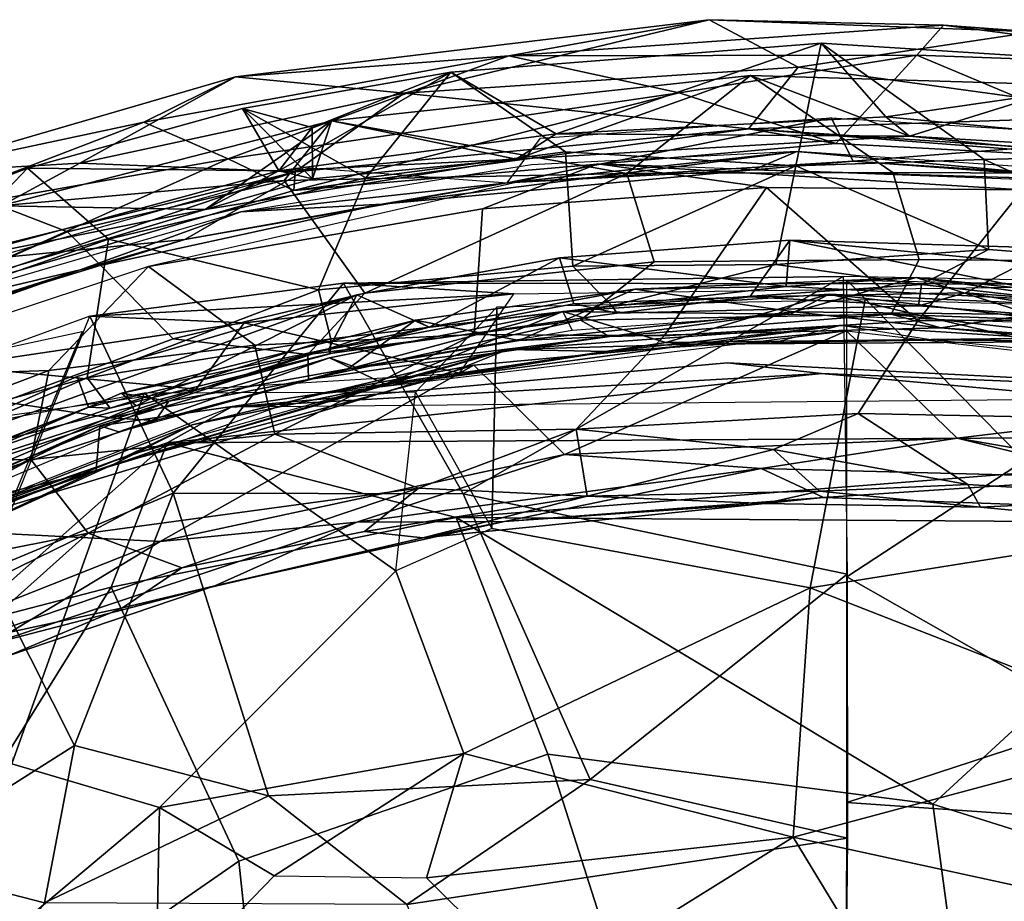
# Model space of a CAD drawing. Header units: millimetres. Extents: x 15 to 2860, y 25 to 553.
# Tile 23 of 33: x 1880 to 2056, y 395 to 553. Entities that reach past the tile are written whole.
import ezdxf

# ---------------------------------------------------------------- set-up
doc = ezdxf.new("R2010")
doc.units = ezdxf.units.MM
doc.layers.add('Cozy Chair', color=7, linetype='Continuous', true_color=0x000000)

msp = doc.modelspace()

# ---------------------------------------------------------------- linework, layer by layer
at = {"layer": 'Cozy Chair'}
for points in [[(1918.28, 542.73, 834.39), (2002.96, 552.96, 836.28), (1967.15, 546.52, 831.52)], [(1948.45, 539.83, 845.04), (2002.96, 552.96, 836.28), (1918.28, 542.73, 834.39)], [(2018.86, 544.49, 847.04), (2002.96, 552.96, 836.28), (1948.45, 539.83, 845.04)], [(2002.96, 552.96, 836.28), (2044.84, 551.98, 833.34), (1967.15, 546.52, 831.52)], [(2044.84, 551.98, 833.34), (2002.96, 552.96, 836.28), (2060.96, 550.81, 838.24)], [(2018.86, 544.49, 847.04), (2060.96, 550.81, 838.24), (2002.96, 552.96, 836.28)], [(1967.15, 546.52, 831.52), (2044.84, 551.98, 833.34), (2040.04, 546.62, 833.3)], [(2040.04, 546.62, 833.3), (2044.84, 551.98, 833.34), (2103.52, 544.35, 831.16)], [(2044.84, 551.98, 833.34), (2060.96, 550.81, 838.24), (2119.29, 545.94, 834.82)], [(2103.52, 544.35, 831.16), (2044.84, 551.98, 833.34), (2119.29, 545.94, 834.82)], [(2060.96, 550.81, 838.24), (2018.86, 544.49, 847.04), (2081.79, 535.86, 851.22)], [(1956.76, 543.59, 829.75), (2022.94, 548.76, 830.68), (2018.43, 526.82, 765.33), (1977.27, 529.35, 781.69)], [(1956.76, 543.59, 829.75), (1975.6, 532.54, 841.66), (2022.94, 548.76, 830.68)], [(2034.52, 535.58, 841.95), (2022.94, 548.76, 830.68), (1975.6, 532.54, 841.66)], [(2052.11, 527.96, 771.03), (2018.43, 526.82, 765.33), (2022.94, 548.76, 830.68)], [(2094.41, 544.25, 830.21), (2095.61, 529.14, 787.08), (2052.11, 527.96, 771.03), (2022.94, 548.76, 830.68)], [(2034.52, 535.58, 841.95), (2094.41, 544.25, 830.21), (2022.94, 548.76, 830.68)], [(1918.28, 542.73, 834.39), (1967.15, 546.52, 831.52), (1901.89, 534.63, 828.86)], [(1967.15, 546.52, 831.52), (1916.97, 528.08, 838.09), (1901.89, 534.63, 828.86)], [(1997.55, 539.89, 838.2), (1916.97, 528.08, 838.09), (1967.15, 546.52, 831.52)], [(1967.15, 546.52, 831.52), (2040.04, 546.62, 833.3), (1997.55, 539.89, 838.2)], [(2025.6, 530.82, 848.71), (1997.55, 539.89, 838.2), (2040.04, 546.62, 833.3)], [(2085.39, 527.61, 847.45), (2025.6, 530.82, 848.71), (2040.04, 546.62, 833.3)], [(2103.52, 544.35, 831.16), (2085.39, 527.61, 847.45), (2040.04, 546.62, 833.3)], [(2018.86, 544.49, 847.04), (1948.45, 539.83, 845.04), (2009.97, 533.45, 853.84)], [(2018.86, 544.49, 847.04), (2009.97, 533.45, 853.84), (2081.79, 535.86, 851.22)], [(2125.63, 526.95, 840.34), (2094.41, 544.25, 830.21), (2034.52, 535.58, 841.95)], [(1859.13, 525.51, 830.06), (1918.28, 542.73, 834.39), (1901.89, 534.63, 828.86)], [(1918.28, 542.73, 834.39), (1859.13, 525.51, 830.06), (1890.44, 527.34, 842.98)], [(1948.45, 539.83, 845.04), (1918.28, 542.73, 834.39), (1890.44, 527.34, 842.98)], [(1919.54, 537.08, 828.61), (1956.76, 543.59, 829.75), (1941.59, 524.72, 781.38)], [(1931.97, 533.72, 834.25), (1956.76, 543.59, 829.75), (1919.54, 537.08, 828.61)], [(1926.03, 525.97, 840.56), (1956.76, 543.59, 829.75), (1931.97, 533.72, 834.25)], [(1956.76, 543.59, 829.75), (1926.03, 525.97, 840.56), (1975.6, 532.54, 841.66)], [(2010.32, 542.96, 827.21), (1935.45, 534.88, 825.44), (1988.2, 525.48, 778.82)], [(1935.45, 534.88, 825.44), (2010.32, 542.96, 827.21), (1968.42, 528.01, 838.65)], [(1941.59, 524.72, 781.38), (1956.76, 543.59, 829.75), (1977.27, 529.35, 781.69)], [(2010.32, 542.96, 827.21), (2038.75, 532.15, 838.81), (1968.42, 528.01, 838.65)], [(1988.2, 525.48, 778.82), (2035.75, 525.68, 774.61), (2010.32, 542.96, 827.21)], [(2035.75, 525.68, 774.61), (2077.43, 525.48, 782.88), (2068.08, 541.25, 827.11), (2010.32, 542.96, 827.21)], [(2010.32, 542.96, 827.21), (2068.08, 541.25, 827.11), (2038.75, 532.15, 838.81)], [(2125.55, 523.33, 837.47), (2038.75, 532.15, 838.81), (2068.08, 541.25, 827.11)], [(1948.45, 539.83, 845.04), (1890.44, 527.34, 842.98), (1928.91, 525.75, 851.92)], [(1928.69, 522.46, 847.51), (1916.97, 528.08, 838.09), (1997.55, 539.89, 838.2)], [(1928.69, 522.46, 847.51), (1997.55, 539.89, 838.2), (2025.6, 530.82, 848.71)], [(1928.91, 525.75, 851.92), (2009.97, 533.45, 853.84), (1948.45, 539.83, 845.04)], [(1919.54, 537.08, 828.61), (1941.59, 524.72, 781.38), (1895.58, 513.74, 780.81), (1881.07, 526.43, 826.34)], [(1881.07, 526.43, 826.34), (1926.03, 525.97, 840.56), (1919.54, 537.08, 828.61)], [(1932.05, 524.54, 834.34), (1919.54, 537.08, 828.61), (1926.03, 525.97, 840.56)], [(1919.54, 537.08, 828.61), (1932.05, 524.54, 834.34), (1931.97, 533.72, 834.25)], [(2024.77, 535.41, 826.07), (2028.66, 527.66, 833.94), (1966.82, 523.81, 833.56)], [(1966.82, 523.81, 833.56), (1972.81, 531.79, 825.54), (2024.77, 535.41, 826.07)], [(1975.6, 532.54, 841.66), (2038.75, 532.15, 838.81), (2034.52, 535.58, 841.95)], [(2124.36, 525.9, 851.76), (2081.79, 535.86, 851.22), (2009.97, 533.45, 853.84)], [(2024.77, 535.41, 826.07), (2082.22, 531.86, 825.55), (2028.66, 527.66, 833.94)], [(2034.52, 535.58, 841.95), (2038.75, 532.15, 838.81), (2125.63, 526.95, 840.34)], [(1857.5, 517.58, 825.88), (1859.13, 525.51, 830.06), (1901.89, 534.63, 828.86)], [(1901.89, 534.63, 828.86), (1916.97, 528.08, 838.09), (1857.5, 517.58, 825.88)], [(1876.15, 519.72, 822.89), (1935.45, 534.88, 825.44), (1912.82, 519.01, 837.12)], [(1876.15, 519.72, 822.89), (1926.95, 524.24, 801.11), (1935.45, 534.88, 825.44)], [(1935.45, 534.88, 825.44), (1932.05, 524.54, 834.34), (1912.82, 519.01, 837.12)], [(1926.03, 525.97, 840.56), (1931.97, 533.72, 834.25), (1932.05, 524.54, 834.34)], [(1935.45, 534.88, 825.44), (1926.95, 524.24, 801.11), (1988.2, 525.48, 778.82)], [(1928.69, 522.46, 847.51), (2009.97, 533.45, 853.84), (1928.91, 525.75, 851.92)], [(1928.69, 522.46, 847.51), (2025.6, 530.82, 848.71), (2009.97, 533.45, 853.84)], [(1935.45, 534.88, 825.44), (1968.42, 528.01, 838.65), (1932.05, 524.54, 834.34)], [(2009.97, 533.45, 853.84), (2025.6, 530.82, 848.71), (2085.39, 527.61, 847.45)], [(2124.36, 525.9, 851.76), (2009.97, 533.45, 853.84), (2085.39, 527.61, 847.45)], [(1975.6, 532.54, 841.66), (1926.03, 525.97, 840.56), (1968.42, 528.01, 838.65)], [(1968.42, 528.01, 838.65), (2038.75, 532.15, 838.81), (1975.6, 532.54, 841.66)], [(2082.22, 531.86, 825.55), (2086.29, 523.85, 833.63), (2028.66, 527.66, 833.94)], [(2038.75, 532.15, 838.81), (2125.55, 523.33, 837.47), (2125.63, 526.95, 840.34)], [(1916.97, 528.08, 838.09), (1859.23, 502.25, 845.06), (1857.5, 517.58, 825.88)], [(1928.69, 522.46, 847.51), (1859.23, 502.25, 845.06), (1916.97, 528.08, 838.09)], [(2018.59, 529.39, 848.92), (1971.2, 527.02, 847.93), (1919.25, 518.6, 847.14)], [(2018.59, 529.39, 848.92), (1919.25, 518.6, 847.14), (1944.4, 519.99, 844.47)], [(1941.59, 524.72, 781.38), (1977.27, 529.35, 781.69), (1978.59, 508.89, 712.02), (1933.09, 504.66, 719.73)], [(1944.4, 519.99, 844.47), (2010.89, 526.12, 845.48), (2018.59, 529.39, 848.92)], [(1977.27, 529.35, 781.69), (2018.43, 526.82, 765.33), (1978.59, 508.89, 712.02)], [(2076.38, 524.18, 845.13), (2018.59, 529.39, 848.92), (2010.89, 526.12, 845.48)], [(2113.29, 522.96, 847.91), (2018.59, 529.39, 848.92), (2076.38, 524.18, 845.13)], [(2094.53, 508.67, 718.13), (2052.11, 527.96, 771.03), (2095.61, 529.14, 787.08)], [(1881.07, 526.43, 826.34), (1895.58, 513.74, 780.81), (1851.73, 498.41, 779.35), (1848.76, 513.81, 823.49)], [(1848.76, 513.81, 823.49), (1864.78, 509.3, 836.14), (1881.07, 526.43, 826.34)], [(1859.13, 525.51, 830.06), (1852.59, 506.81, 847.3), (1890.44, 527.34, 842.98)], [(1928.91, 525.75, 851.92), (1890.44, 527.34, 842.98), (1852.59, 506.81, 847.3)], [(1864.78, 509.3, 836.14), (1926.03, 525.97, 840.56), (1881.07, 526.43, 826.34)], [(1874.1, 510.21, 821.64), (1931.51, 526.51, 824.42), (1909.2, 513.68, 832.02)], [(1983.04, 527.18, 847.26), (1902.73, 508.84, 845.66), (1962.44, 519.16, 847.34)], [(1966.82, 523.81, 833.56), (1909.2, 513.68, 832.02), (1931.51, 526.51, 824.42)], [(1912.82, 519.01, 837.12), (1968.42, 528.01, 838.65), (1926.03, 525.97, 840.56)], [(1912.82, 519.01, 837.12), (1932.05, 524.54, 834.34), (1968.42, 528.01, 838.65)], [(1962.44, 519.16, 847.34), (2013.16, 522.95, 847.86), (1983.04, 527.18, 847.26)], [(2028.66, 527.66, 833.94), (2010.89, 526.12, 845.48), (1966.82, 523.81, 833.56)], [(1978.59, 508.89, 712.02), (2018.43, 526.82, 765.33), (2014.87, 509.19, 701.96)], [(2058.94, 522.57, 847.96), (2103.12, 522.74, 846.94), (1983.04, 527.18, 847.26)], [(1983.04, 527.18, 847.26), (2013.16, 522.95, 847.86), (2058.94, 522.57, 847.96)], [(2010.89, 526.12, 845.48), (2028.66, 527.66, 833.94), (2076.38, 524.18, 845.13)], [(2052.9, 511.9, 715.21), (2014.87, 509.19, 701.96), (2018.43, 526.82, 765.33)], [(2052.9, 511.9, 715.21), (2018.43, 526.82, 765.33), (2052.11, 527.96, 771.03)], [(2076.38, 524.18, 845.13), (2028.66, 527.66, 833.94), (2086.29, 523.85, 833.63)], [(2094.53, 508.67, 718.13), (2052.9, 511.9, 715.21), (2052.11, 527.96, 771.03)], [(1859.23, 502.25, 845.06), (1928.91, 525.75, 851.92), (1852.59, 506.81, 847.3)], [(1859.23, 502.25, 845.06), (1928.69, 522.46, 847.51), (1928.91, 525.75, 851.92)], [(1926.03, 525.97, 840.56), (1864.78, 509.3, 836.14), (1912.82, 519.01, 837.12)], [(1895.58, 513.74, 780.81), (1941.59, 524.72, 781.38), (1933.09, 504.66, 719.73)], [(1926.95, 524.24, 801.11), (1941.41, 504.08, 727.86), (1988.2, 525.48, 778.82)], [(1941.41, 504.08, 727.86), (1993.09, 509.71, 724.58), (1988.2, 525.48, 778.82)], [(1966.82, 523.81, 833.56), (2010.89, 526.12, 845.48), (1944.4, 519.99, 844.47)], [(1993.09, 509.71, 724.58), (2040.45, 510.12, 722.22), (2035.75, 525.68, 774.61), (1988.2, 525.48, 778.82)], [(2077.43, 525.48, 782.88), (2035.75, 525.68, 774.61), (2040.45, 510.12, 722.22), (2101.04, 509.56, 739.48)], [(1876.15, 519.72, 822.89), (1888.23, 515.03, 802.49), (1926.95, 524.24, 801.11)], [(1907.14, 495.9, 726.6), (1941.41, 504.08, 727.86), (1926.95, 524.24, 801.11), (1888.23, 515.03, 802.49)], [(1966.82, 523.81, 833.56), (1944.4, 519.99, 844.47), (1909.2, 513.68, 832.02)], [(1960.92, 496.7, 790.98), (1994.91, 496.43, 779.6), (2013.16, 522.95, 847.86), (1962.44, 519.16, 847.34)], [(1994.91, 496.43, 779.6), (2040.25, 499.12, 785.5), (2013.16, 522.95, 847.86)], [(2058.94, 522.57, 847.96), (2013.16, 522.95, 847.86), (2040.25, 499.12, 785.5)], [(2090.36, 499.48, 796.95), (2058.94, 522.57, 847.96), (2040.25, 499.12, 785.5)], [(1876.15, 519.72, 822.89), (1850.93, 498.64, 794.19), (1888.23, 515.03, 802.49)], [(1876.15, 519.72, 822.89), (1912.82, 519.01, 837.12), (1855.83, 502, 832.38)], [(1890.48, 508.26, 842.63), (1944.4, 519.99, 844.47), (1919.25, 518.6, 847.14)], [(1909.2, 513.68, 832.02), (1944.4, 519.99, 844.47), (1890.48, 508.26, 842.63)], [(1912.82, 519.01, 837.12), (1864.78, 509.3, 836.14), (1855.83, 502, 832.38)], [(1919.25, 518.6, 847.14), (1855.84, 500.1, 844.11), (1890.48, 508.26, 842.63)], [(1902.73, 508.84, 845.66), (1921.7, 494.78, 804.26), (1960.92, 496.7, 790.98), (1962.44, 519.16, 847.34)], [(1888.23, 515.03, 802.49), (1850.93, 498.64, 794.19), (1876.78, 484.67, 721.04), (1907.14, 495.9, 726.6)], [(1891.77, 488.95, 700.58), (1844.82, 476.11, 718.11), (1851.73, 498.41, 779.35), (1895.58, 513.74, 780.81)], [(1874.1, 510.21, 821.64), (1909.2, 513.68, 832.02), (1859.2, 498.39, 827.6)], [(1909.2, 513.68, 832.02), (1890.48, 508.26, 842.63), (1859.2, 498.39, 827.6)], [(1891.77, 488.95, 700.58), (1895.58, 513.74, 780.81), (1933.09, 504.66, 719.73)], [(1978.76, 502.2, 610.55), (2010.23, 503.41, 617.17), (2017.36, 513.58, 573.52), (1976.2, 510.4, 572.89)], [(1976.2, 510.4, 572.89), (2017.36, 513.58, 573.52), (2016.7, 505.28, 573.5)], [(2017.36, 513.58, 573.52), (2010.23, 503.41, 617.17), (2048.77, 504.16, 610.64), (2064.33, 512.15, 574.43)], [(2016.7, 505.28, 573.5), (2017.36, 513.58, 573.52), (2072.39, 502.44, 573.03)], [(2113.23, 504.31, 571.68), (2017.36, 513.58, 573.52), (2064.33, 512.15, 574.43)], [(2113.23, 504.31, 571.68), (2072.39, 502.44, 573.03), (2017.36, 513.58, 573.52)], [(2040.89, 505.62, 683.8), (2014.87, 509.19, 701.96), (2052.9, 511.9, 715.21)], [(2094.53, 508.67, 718.13), (2088.71, 500.19, 675.43), (2040.89, 505.62, 683.8), (2052.9, 511.9, 715.21)], [(2097.61, 500.42, 605.78), (2064.33, 512.15, 574.43), (2048.77, 504.16, 610.64)], [(1884.9, 490.28, 815.37), (1902.73, 508.84, 845.66), (1842.49, 488.84, 841.73)], [(1902.73, 508.84, 845.66), (1884.9, 490.28, 815.37), (1921.7, 494.78, 804.26)], [(1941.41, 504.08, 727.86), (1931.22, 493.14, 691.74), (1979.95, 499.26, 684.47), (1993.09, 509.71, 724.58)], [(1978.59, 508.89, 712.02), (1985.61, 501.8, 668.83), (1935.33, 495.92, 679.63), (1933.09, 504.66, 719.73)], [(1978.76, 502.2, 610.55), (1976.2, 510.4, 572.89), (1939.96, 503.78, 571.7), (1934.87, 494.02, 623.79)], [(1976.2, 510.4, 572.89), (1952.92, 498, 572.08), (1939.96, 503.78, 571.7)], [(1952.92, 498, 572.08), (1976.2, 510.4, 572.89), (2016.7, 505.28, 573.5)], [(1978.59, 508.89, 712.02), (2014.87, 509.19, 701.96), (1985.61, 501.8, 668.83)], [(2035.5, 500.31, 677.39), (2040.45, 510.12, 722.22), (1993.09, 509.71, 724.58), (1979.95, 499.26, 684.47)], [(2040.89, 505.62, 683.8), (1985.61, 501.8, 668.83), (2014.87, 509.19, 701.96)], [(2101.04, 509.56, 739.48), (2040.45, 510.12, 722.22), (2035.5, 500.31, 677.39), (2094.83, 498.07, 690.62)], [(1848.09, 493.29, 840.2), (1890.48, 508.26, 842.63), (1855.84, 500.1, 844.11)], [(1848.09, 493.29, 840.2), (1859.2, 498.39, 827.6), (1890.48, 508.26, 842.63)], [(1937.58, 505.9, 482.3), (2026.87, 507.05, 478.19), (1958.99, 468.2, 456.56)], [(2026.87, 507.05, 478.19), (1937.58, 505.9, 482.3), (2098.25, 505.71, 484.03)], [(2026.87, 507.05, 478.19), (2027.58, 453.86, 446.21), (1958.99, 468.2, 456.56)], [(2018.06, 500.74, 611.59), (1989.63, 504.8, 584.31), (2039.96, 506.91, 584.32)], [(2016.7, 505.28, 573.5), (2039.96, 506.91, 584.32), (1989.63, 504.8, 584.31)], [(2072.39, 502.44, 573.03), (2039.96, 506.91, 584.32), (2016.7, 505.28, 573.5)], [(2039.96, 506.91, 584.32), (2060.46, 500.25, 608.04), (2018.06, 500.74, 611.59)], [(2099.9, 500.72, 583.88), (2060.46, 500.25, 608.04), (2039.96, 506.91, 584.32)], [(2039.96, 506.91, 584.32), (2072.39, 502.44, 573.03), (2099.9, 500.72, 583.88)], [(1907.13, 468.33, 463.35), (1892.22, 499.96, 488.76), (1937.58, 505.9, 482.3)], [(1937.58, 505.9, 482.3), (1892.22, 499.96, 488.76), (1968.03, 503.94, 485.53)], [(1958.99, 468.2, 456.56), (1907.13, 468.33, 463.35), (1937.58, 505.9, 482.3)], [(2098.25, 505.71, 484.03), (1937.58, 505.9, 482.3), (1968.03, 503.94, 485.53)], [(1952.92, 498, 572.08), (2016.7, 505.28, 573.5), (1989.63, 504.8, 584.31)], [(2040.37, 501.83, 646.69), (1986.42, 500.48, 646.79), (1985.61, 501.8, 668.83), (2040.89, 505.62, 683.8)], [(2059.29, 474.16, 458.36), (2027.55, 453.4, 445.93), (2027.53, 506.42, 478.16)], [(2059.29, 474.16, 458.36), (2027.53, 506.42, 478.16), (2090.64, 505.21, 479.42)], [(2088.71, 500.19, 675.43), (2082.96, 498.54, 643.42), (2040.37, 501.83, 646.69), (2040.89, 505.62, 683.8)], [(1889.96, 489.21, 571.08), (1939.96, 503.78, 571.7), (1847.22, 470.26, 565.57)], [(1900.51, 483.96, 569.85), (1847.22, 470.26, 565.57), (1939.96, 503.78, 571.7)], [(1891.97, 483.71, 609.29), (1934.87, 494.02, 623.79), (1939.96, 503.78, 571.7), (1889.96, 489.21, 571.08)], [(1891.77, 488.95, 700.58), (1933.09, 504.66, 719.73), (1935.33, 495.92, 679.63)], [(1968.03, 503.94, 485.53), (1892.22, 499.96, 488.76), (1919.83, 498.77, 488.72)], [(1939.96, 503.78, 571.7), (1952.92, 498, 572.08), (1900.51, 483.96, 569.85)], [(1907.14, 495.9, 726.6), (1931.22, 493.14, 691.74), (1941.41, 504.08, 727.86)], [(1958.3, 489.78, 479.77), (1968.03, 503.94, 485.53), (1919.83, 498.77, 488.72)], [(1952.92, 498, 572.08), (1989.63, 504.8, 584.31), (1950.42, 499.28, 582.89)], [(1950.42, 499.28, 582.89), (1989.63, 504.8, 584.31), (1969, 495.62, 620.35)], [(1989.63, 504.8, 584.31), (2018.06, 500.74, 611.59), (1969, 495.62, 620.35)], [(2024.41, 503.89, 572.93), (1995.21, 495.26, 573.18), (1976.76, 500.79, 572.3)], [(1976.76, 500.79, 572.3), (2017.5, 500.31, 585.53), (2024.41, 503.89, 572.93)], [(2010.23, 503.41, 617.17), (1978.76, 502.2, 610.55), (1986.42, 500.48, 646.79)], [(2010.23, 503.41, 617.17), (1986.42, 500.48, 646.79), (2040.37, 501.83, 646.69)], [(2058.5, 495.98, 573.29), (1995.21, 495.26, 573.18), (2024.41, 503.89, 572.93)], [(2010.23, 503.41, 617.17), (2040.37, 501.83, 646.69), (2048.77, 504.16, 610.64)], [(2024.41, 503.89, 572.93), (2017.5, 500.31, 585.53), (2070.86, 498.5, 585.38)], [(2024.41, 503.89, 572.93), (2062.59, 502.16, 572.62), (2058.5, 495.98, 573.29)], [(2062.59, 502.16, 572.62), (2024.41, 503.89, 572.93), (2070.86, 498.5, 585.38)], [(2048.77, 504.16, 610.64), (2040.37, 501.83, 646.69), (2082.96, 498.54, 643.42)], [(2097.61, 500.42, 605.78), (2048.77, 504.16, 610.64), (2082.96, 498.54, 643.42)], [(1986.42, 500.48, 646.79), (1978.76, 502.2, 610.55), (1934.87, 494.02, 623.79), (1935.21, 493.29, 654.34)], [(1985.61, 501.8, 668.83), (1986.42, 500.48, 646.79), (1935.21, 493.29, 654.34), (1935.33, 495.92, 679.63)], [(1964.99, 501.56, 485.61), (1964.08, 462.04, 462.67), (2020.97, 451.42, 453.69), (2030.83, 502.91, 484.11)], [(2093.1, 501.09, 485.6), (2030.83, 502.91, 484.11), (2020.97, 451.42, 453.69), (2090.9, 462.54, 462.54)], [(1892.22, 499.96, 488.76), (1867.68, 491.02, 499.66), (1919.83, 498.77, 488.72)], [(1907.13, 468.33, 463.35), (1873.73, 454.44, 464.15), (1892.22, 499.96, 488.76)], [(1944.97, 487.82, 571.81), (1935.05, 492.55, 570.9), (1976.76, 500.79, 572.3)], [(1935.05, 492.55, 570.9), (1939.74, 490.86, 583.83), (1976.76, 500.79, 572.3)], [(1939.74, 490.86, 583.83), (1978.43, 497.49, 585.11), (1976.76, 500.79, 572.3)], [(1995.21, 495.26, 573.18), (1944.97, 487.82, 571.81), (1976.76, 500.79, 572.3)], [(1950.43, 486.36, 478.57), (1964.08, 462.04, 462.67), (1964.99, 501.56, 485.61)], [(1969, 495.62, 620.35), (2018.06, 500.74, 611.59), (1985.1, 496.32, 646.51)], [(1976.76, 500.79, 572.3), (1978.43, 497.49, 585.11), (2017.5, 500.31, 585.53)], [(1985.1, 496.32, 646.51), (2035.5, 500.31, 677.39), (1979.95, 499.26, 684.47)], [(2018.06, 500.74, 611.59), (2044.38, 497.86, 637.55), (1985.1, 496.32, 646.51)], [(1985.1, 496.32, 646.51), (2044.38, 497.86, 637.55), (2035.5, 500.31, 677.39)], [(2018.06, 500.74, 611.59), (2060.46, 500.25, 608.04), (2044.38, 497.86, 637.55)], [(2035.5, 500.31, 677.39), (2080.38, 495.34, 658.28), (2094.83, 498.07, 690.62)], [(2080.38, 495.34, 658.28), (2035.5, 500.31, 677.39), (2044.38, 497.86, 637.55)], [(2060.46, 500.25, 608.04), (2096.62, 493.04, 634.89), (2044.38, 497.86, 637.55)], [(1911.23, 486.92, 484.23), (1919.83, 498.77, 488.72), (1867.68, 491.02, 499.66)], [(1906.35, 484.81, 605.04), (1897.89, 486.19, 580.49), (1950.42, 499.28, 582.89)], [(1897.89, 486.19, 580.49), (1952.92, 498, 572.08), (1950.42, 499.28, 582.89)], [(1906.35, 484.81, 605.04), (1950.42, 499.28, 582.89), (1938.35, 490.54, 623.19)], [(1919.83, 498.77, 488.72), (1911.23, 486.92, 484.23), (1958.3, 489.78, 479.77)], [(1931.34, 488.67, 660.48), (1979.95, 499.26, 684.47), (1931.22, 493.14, 691.74)], [(1931.34, 488.67, 660.48), (1985.1, 496.32, 646.51), (1979.95, 499.26, 684.47)], [(1950.42, 499.28, 582.89), (1969, 495.62, 620.35), (1938.35, 490.54, 623.19)], [(1984.79, 493.64, 587.04), (1966.97, 494.04, 576.74), (2026.53, 498.28, 577.97)], [(2000.46, 494.99, 576.71), (2026.53, 498.28, 577.97), (1966.97, 494.04, 576.74)], [(1994.91, 496.43, 779.6), (1979.16, 479.75, 729.06), (2029.6, 482.6, 730.06), (2040.25, 499.12, 785.5)], [(1984.79, 493.64, 587.04), (2026.53, 498.28, 577.97), (2015.66, 495.48, 587.29)], [(2026.53, 498.28, 577.97), (2000.46, 494.99, 576.71), (2071.55, 495.43, 576.84)], [(2042.48, 495.74, 587.7), (2026.53, 498.28, 577.97), (2071.55, 495.43, 576.84)], [(2040.25, 499.12, 785.5), (2029.6, 482.6, 730.06), (2081.07, 481.54, 737.31), (2090.36, 499.48, 796.95)], [(1874.53, 457.98, 466.41), (1866.5, 492, 494.61), (1890.85, 497.22, 486.93)], [(1952.92, 498, 572.08), (1897.89, 486.19, 580.49), (1900.51, 483.96, 569.85)], [(1921.7, 494.78, 804.26), (1925.31, 478.9, 756.2), (1960.92, 496.7, 790.98)], [(1960.92, 496.7, 790.98), (1925.31, 478.9, 756.2), (1979.16, 479.75, 729.06), (1994.91, 496.43, 779.6)], [(1960.9, 491.24, 572.44), (1931.7, 485.83, 575.62), (2027.51, 497.38, 573.82)], [(2027.51, 497.38, 573.82), (1977.06, 475.23, 574.32), (1960.9, 491.24, 572.44)], [(2027.51, 497.38, 573.82), (2047.26, 478.16, 574.64), (1977.06, 475.23, 574.32)], [(2047.26, 478.16, 574.64), (2027.51, 497.38, 573.82), (2118.57, 486.76, 571.82)], [(2096.62, 493.04, 634.89), (2080.38, 495.34, 658.28), (2044.38, 497.86, 637.55)], [(1907.14, 495.9, 726.6), (1876.78, 484.67, 721.04), (1895.88, 481.8, 679.51), (1931.22, 493.14, 691.74)], [(1921.7, 494.78, 804.26), (1884.9, 490.28, 815.37), (1881.69, 474.35, 777.82), (1925.31, 478.9, 756.2)], [(1895.86, 483.51, 655.27), (1891.77, 488.95, 700.58), (1935.33, 495.92, 679.63)], [(1895.86, 483.51, 655.27), (1935.33, 495.92, 679.63), (1935.21, 493.29, 654.34)], [(1938.35, 490.54, 623.19), (1985.1, 496.32, 646.51), (1931.34, 488.67, 660.48)], [(1938.35, 490.54, 623.19), (1969, 495.62, 620.35), (1985.1, 496.32, 646.51)], [(1995.21, 495.26, 573.18), (1953.84, 488.77, 575.58), (1944.97, 487.82, 571.81)], [(1995.21, 495.26, 573.18), (2000.46, 494.99, 576.71), (1953.84, 488.77, 575.58)], [(1966.97, 494.04, 576.74), (1953.84, 488.77, 575.58), (2000.46, 494.99, 576.71)], [(1995.21, 495.26, 573.18), (2058.5, 495.98, 573.29), (2000.46, 494.99, 576.71)], [(2000.46, 494.99, 576.71), (2058.5, 495.98, 573.29), (2071.55, 495.43, 576.84)], [(2071.55, 495.43, 576.84), (2089.64, 491.19, 586.59), (2042.48, 495.74, 587.7)], [(1934.87, 494.02, 623.79), (1891.97, 483.71, 609.29), (1895.86, 483.51, 655.27), (1935.21, 493.29, 654.34)], [(1895.88, 481.8, 679.51), (1931.34, 488.67, 660.48), (1931.22, 493.14, 691.74)], [(1966.97, 494.04, 576.74), (1910.53, 480.57, 574.33), (1896.39, 473.45, 572.97)], [(1953.84, 488.77, 575.58), (1966.97, 494.04, 576.74), (1896.39, 473.45, 572.97)], [(1910.53, 480.57, 574.33), (1966.97, 494.04, 576.74), (1941.49, 486.95, 585.79)], [(1941.49, 486.95, 585.79), (1966.97, 494.04, 576.74), (1984.79, 493.64, 587.04)], [(1863.57, 461.76, 567.34), (1960.9, 491.24, 572.44), (1904.8, 459.72, 571.1)], [(1960.9, 491.24, 572.44), (1863.57, 461.76, 567.34), (1931.7, 485.83, 575.62)], [(1935.05, 492.55, 570.9), (1944.97, 487.82, 571.81), (1894.03, 480.35, 568.77)], [(1897.42, 479.3, 581.75), (1935.05, 492.55, 570.9), (1894.03, 480.35, 568.77)], [(1939.74, 490.86, 583.83), (1935.05, 492.55, 570.9), (1897.42, 479.3, 581.75)], [(1977.06, 475.23, 574.32), (1904.8, 459.72, 571.1), (1960.9, 491.24, 572.44)], [(1917.5, 483.73, 485.81), (2023.02, 489.74, 489.01), (2006.24, 491.65, 478.9)], [(2123.45, 485.6, 485.35), (1917.5, 483.73, 485.81), (2006.24, 491.65, 478.9)], [(2123.45, 485.6, 485.35), (2006.24, 491.65, 478.9), (2023.02, 489.74, 489.01)], [(1841.01, 473.58, 814.01), (1884.9, 490.28, 815.37), (1842.49, 488.84, 841.73)], [(1841.01, 473.58, 814.01), (1881.69, 474.35, 777.82), (1884.9, 490.28, 815.37)], [(1871.07, 481.33, 495.2), (1911.23, 486.92, 484.23), (1867.68, 491.02, 499.66)], [(1903.97, 481.33, 640.45), (1938.35, 490.54, 623.19), (1931.34, 488.67, 660.48)], [(1906.35, 484.81, 605.04), (1938.35, 490.54, 623.19), (1903.97, 481.33, 640.45)], [(2023.02, 489.74, 489.01), (1906.07, 477.34, 497.25), (2144.9, 478.73, 497.49)], [(1917.5, 483.73, 485.81), (1906.07, 477.34, 497.25), (2023.02, 489.74, 489.01)], [(2144.9, 478.73, 497.49), (2123.45, 485.6, 485.35), (2023.02, 489.74, 489.01)], [(1889.96, 489.21, 571.08), (1847.22, 470.26, 565.57), (1839.77, 463.61, 598), (1891.97, 483.71, 609.29)], [(1847.29, 469.72, 682.91), (1844.82, 476.11, 718.11), (1891.77, 488.95, 700.58)], [(1847.29, 469.72, 682.91), (1891.77, 488.95, 700.58), (1895.86, 483.51, 655.27), (1854.32, 468.93, 644.59)], [(1893.34, 472.37, 569.21), (1944.97, 487.82, 571.81), (1896.39, 473.45, 572.97)], [(1894.03, 480.35, 568.77), (1944.97, 487.82, 571.81), (1893.34, 472.37, 569.21)], [(1903.97, 481.33, 640.45), (1931.34, 488.67, 660.48), (1895.88, 481.8, 679.51)], [(1896.39, 473.45, 572.97), (1944.97, 487.82, 571.81), (1953.84, 488.77, 575.58)], [(1897.89, 486.19, 580.49), (1852.52, 466.86, 580.63), (1851.69, 463.12, 566.65), (1900.51, 483.96, 569.85)], [(1897.89, 486.19, 580.49), (1906.35, 484.81, 605.04), (1852.52, 466.86, 580.63)], [(1873.78, 480.91, 494.38), (1878.32, 419.95, 452.45), (1901.96, 486.23, 485.45)], [(1901.96, 486.23, 485.45), (1878.32, 419.95, 452.45), (1904.68, 412.17, 441.89), (1946.94, 454.48, 459.67)], [(1910.53, 480.57, 574.33), (1941.49, 486.95, 585.79), (1898.81, 474.96, 583.6)], [(1901.96, 486.23, 485.45), (1946.94, 454.48, 459.67), (1950.43, 486.36, 478.57)], [(2132.47, 463.47, 572.7), (2047.26, 478.16, 574.64), (2118.57, 486.76, 571.82)], [(1852.52, 466.86, 580.63), (1906.35, 484.81, 605.04), (1872.73, 471.29, 638.34)], [(1860.53, 470.31, 681.33), (1895.88, 481.8, 679.51), (1876.78, 484.67, 721.04)], [(1906.35, 484.81, 605.04), (1903.97, 481.33, 640.45), (1872.73, 471.29, 638.34)], [(1891.97, 483.71, 609.29), (1839.77, 463.61, 598), (1854.32, 468.93, 644.59)], [(1847.22, 470.26, 565.57), (1900.51, 483.96, 569.85), (1851.69, 463.12, 566.65)], [(1891.97, 483.71, 609.29), (1854.32, 468.93, 644.59), (1895.86, 483.51, 655.27)], [(1867.93, 464.28, 492.11), (1906.07, 477.34, 497.25), (1917.5, 483.73, 485.81)], [(1979.16, 479.75, 729.06), (2014.47, 476.16, 704.56), (2029.6, 482.6, 730.06)], [(2049.2, 469.91, 673.99), (2029.6, 482.6, 730.06), (2014.47, 476.16, 704.56)], [(2083.49, 467.79, 678.52), (2081.07, 481.54, 737.31), (2029.6, 482.6, 730.06), (2049.2, 469.91, 673.99)], [(1910.53, 480.57, 574.33), (1898.81, 474.96, 583.6), (1858.16, 460.17, 570.97)], [(1896.39, 473.45, 572.97), (1910.53, 480.57, 574.33), (1858.16, 460.17, 570.97)], [(1872.73, 471.29, 638.34), (1903.97, 481.33, 640.45), (1895.88, 481.8, 679.51), (1860.53, 470.31, 681.33)], [(1894.03, 480.35, 568.77), (1851.65, 460.13, 577.2), (1897.42, 479.3, 581.75)], [(1853.51, 462.44, 565.81), (1851.65, 460.13, 577.2), (1894.03, 480.35, 568.77)], [(1853.51, 462.44, 565.81), (1894.03, 480.35, 568.77), (1893.34, 472.37, 569.21)], [(1891.94, 461.19, 726.19), (1925.31, 478.9, 756.2), (1881.69, 474.35, 777.82)], [(1891.94, 461.19, 726.19), (1950.99, 469.22, 701.2), (1925.31, 478.9, 756.2)], [(1925.31, 478.9, 756.2), (1950.99, 469.22, 701.2), (1979.16, 479.75, 729.06)], [(1950.99, 469.22, 701.2), (1981.15, 467.82, 671.52), (1979.16, 479.75, 729.06)], [(1981.15, 467.82, 671.52), (2014.47, 476.16, 704.56), (1979.16, 479.75, 729.06)], [(1867.93, 464.28, 492.11), (1868.89, 444.52, 507.73), (1906.07, 477.34, 497.25)], [(1868.89, 444.52, 507.73), (1896.07, 451.54, 507.72), (1906.07, 477.34, 497.25)], [(1896.07, 451.54, 507.72), (1957.69, 464, 501.15), (1906.07, 477.34, 497.25)], [(1906.07, 477.34, 497.25), (1957.69, 464, 501.15), (2144.9, 478.73, 497.49)], [(2144.9, 478.73, 497.49), (1957.69, 464, 501.15), (2097.54, 463.05, 501.11)], [(2047.26, 478.16, 574.64), (2012.23, 472.75, 578.28), (1977.06, 475.23, 574.32)], [(2047.26, 478.16, 574.64), (2076.34, 471.06, 576.59), (2012.23, 472.75, 578.28)], [(2047.26, 478.16, 574.64), (2132.47, 463.47, 572.7), (2076.34, 471.06, 576.59)], [(1977.06, 475.23, 574.32), (1939.95, 463.16, 576.5), (1904.8, 459.72, 571.1)], [(2012.23, 472.75, 578.28), (1939.95, 463.16, 576.5), (1977.06, 475.23, 574.32)], [(1981.15, 467.82, 671.52), (2022.68, 468.7, 659.77), (2014.47, 476.16, 704.56)], [(2022.68, 468.7, 659.77), (2049.2, 469.91, 673.99), (2014.47, 476.16, 704.56)], [(1841.01, 473.58, 814.01), (1837.45, 450.38, 756.66), (1881.69, 474.35, 777.82)], [(1881.69, 474.35, 777.82), (1837.45, 450.38, 756.66), (1891.94, 461.19, 726.19)], [(1898.81, 474.96, 583.6), (1854.42, 457.21, 579.88), (1858.16, 460.17, 570.97)], [(2059.29, 474.16, 458.36), (2072.55, 427.77, 433.63), (2027.55, 453.4, 445.93)], [(1853.51, 462.44, 565.81), (1893.34, 472.37, 569.21), (1854.58, 454.45, 567.39)], [(1896.39, 473.45, 572.97), (1854.58, 454.45, 567.39), (1893.34, 472.37, 569.21)], [(1854.58, 454.45, 567.39), (1896.39, 473.45, 572.97), (1858.16, 460.17, 570.97)], [(1966.34, 463.29, 592.1), (1939.95, 463.16, 576.5), (2012.23, 472.75, 578.28)], [(1966.34, 463.29, 592.1), (2012.23, 472.75, 578.28), (2023.35, 467.59, 593.08)], [(2076.34, 471.06, 576.59), (2023.35, 467.59, 593.08), (2012.23, 472.75, 578.28)], [(2076.34, 471.06, 576.59), (2059.93, 466.27, 592.5), (2023.35, 467.59, 593.08)], [(1873.73, 454.44, 464.15), (1907.13, 468.33, 463.35), (1889.52, 423.25, 441.79)], [(1924.18, 414.23, 431.33), (1889.52, 423.25, 441.79), (1907.13, 468.33, 463.35)], [(1891.94, 461.19, 726.19), (1908.68, 455, 674.7), (1950.99, 469.22, 701.2)], [(1924.18, 414.23, 431.33), (1907.13, 468.33, 463.35), (1958.99, 468.2, 456.56), (1981.69, 417.17, 428.25)], [(1908.68, 455, 674.7), (1941.34, 461.5, 666.27), (1950.99, 469.22, 701.2)], [(1950.99, 469.22, 701.2), (1941.34, 461.5, 666.27), (1981.15, 467.82, 671.52)], [(1958.99, 468.2, 456.56), (2027.58, 453.86, 446.21), (1981.69, 417.17, 428.25)], [(2012.9, 466.48, 621.26), (2022.68, 468.7, 659.77), (1981.15, 467.82, 671.52)], [(2022.68, 468.7, 659.77), (2012.9, 466.48, 621.26), (2051.42, 465.84, 622.21)], [(2022.68, 468.7, 659.77), (2051.42, 465.84, 622.21), (2049.2, 469.91, 673.99)], [(2049.2, 469.91, 673.99), (2051.42, 465.84, 622.21), (2089.22, 462.23, 623.72), (2083.49, 467.79, 678.52)], [(1951.75, 460.35, 624.11), (1981.15, 467.82, 671.52), (1941.34, 461.5, 666.27)], [(1951.75, 460.35, 624.11), (2012.9, 466.48, 621.26), (1981.15, 467.82, 671.52)], [(1951.75, 460.35, 624.11), (1966.34, 463.29, 592.1), (2012.9, 466.48, 621.26)], [(2023.35, 467.59, 593.08), (2012.9, 466.48, 621.26), (1966.34, 463.29, 592.1)], [(2023.35, 467.59, 593.08), (2059.93, 466.27, 592.5), (2051.42, 465.84, 622.21), (2012.9, 466.48, 621.26)], [(2059.93, 466.27, 592.5), (2100, 461.29, 590.45), (2089.22, 462.23, 623.72), (2051.42, 465.84, 622.21)], [(1874.44, 441.37, 572.56), (1939.95, 463.16, 576.5), (1914.57, 451.77, 589.63)], [(1939.95, 463.16, 576.5), (1874.44, 441.37, 572.56), (1904.8, 459.72, 571.1)], [(1957.69, 464, 501.15), (1896.07, 451.54, 507.72), (1918.85, 402.54, 491.19), (1974.12, 421.67, 489.15)], [(1914.57, 451.77, 589.63), (1966.34, 463.29, 592.1), (1951.75, 460.35, 624.11)], [(1939.95, 463.16, 576.5), (1966.34, 463.29, 592.1), (1914.57, 451.77, 589.63)], [(1957.69, 464, 501.15), (1974.12, 421.67, 489.15), (2042.93, 412.75, 485.53)], [(1957.69, 464, 501.15), (2042.93, 412.75, 485.53), (2097.54, 463.05, 501.11)], [(2097.54, 463.05, 501.11), (2042.93, 412.75, 485.53), (2096.39, 395.94, 484.94)], [(1839.05, 435.29, 700.74), (1891.94, 461.19, 726.19), (1837.45, 450.38, 756.66)], [(1839.05, 435.29, 700.74), (1870.24, 441.83, 670.45), (1891.94, 461.19, 726.19)], [(1904.8, 459.72, 571.1), (1846.42, 436.57, 566.86), (1863.57, 461.76, 567.34)], [(1891.94, 461.19, 726.19), (1870.24, 441.83, 670.45), (1908.68, 455, 674.7)], [(1951.75, 460.35, 624.11), (1941.34, 461.5, 666.27), (1908.68, 455, 674.7), (1898.05, 447.86, 628.69)], [(2020.97, 451.42, 453.69), (1964.08, 462.04, 462.67), (1946.94, 454.48, 459.67), (1959.11, 421.82, 441.48)], [(2090.9, 462.54, 462.54), (2020.97, 451.42, 453.69), (2087.38, 425.47, 442.26)], [(1904.8, 459.72, 571.1), (1874.44, 441.37, 572.56), (1846.42, 436.57, 566.86)], [(1914.57, 451.77, 589.63), (1951.75, 460.35, 624.11), (1898.05, 447.86, 628.69)], [(1873.73, 454.44, 464.15), (1889.52, 423.25, 441.79), (1856.32, 402.26, 442.17)], [(1870.24, 441.83, 670.45), (1898.05, 447.86, 628.69), (1908.68, 455, 674.7)], [(1946.94, 454.48, 459.67), (1904.68, 412.17, 441.89), (1959.11, 421.82, 441.48)], [(2027.58, 453.86, 446.21), (2027.67, 406.68, 423.17), (1981.69, 417.17, 428.25)], [(2027.55, 453.4, 445.93), (2072.55, 427.77, 433.63), (2027.53, 413.02, 425.63)], [(1825, 337.55, 500.18), (1918.85, 402.54, 491.19), (1896.07, 451.54, 507.72)], [(1868.89, 444.52, 507.73), (1825, 337.55, 500.18), (1896.07, 451.54, 507.72)], [(1874.44, 441.37, 572.56), (1914.57, 451.77, 589.63), (1877.65, 439.25, 588.63)], [(1877.65, 439.25, 588.63), (1914.57, 451.77, 589.63), (1898.05, 447.86, 628.69)], [(2020.97, 451.42, 453.69), (1959.11, 421.82, 441.48), (2017.96, 406.86, 434.04)], [(2087.38, 425.47, 442.26), (2020.97, 451.42, 453.69), (2017.96, 406.86, 434.04)], [(1877.65, 439.25, 588.63), (1898.05, 447.86, 628.69), (1870.24, 441.83, 670.45)], [(2072.55, 427.77, 433.63), (2104.06, 407.72, 425.95), (2027.53, 413.02, 425.63)], [(2086.98, 391.86, 431.13), (2087.38, 425.47, 442.26), (2017.96, 406.86, 434.04)], [(1856.32, 402.26, 442.17), (1889.52, 423.25, 441.79), (1884.1, 395.09, 431.08)], [(1889.52, 423.25, 441.79), (1924.18, 414.23, 431.33), (1884.1, 395.09, 431.08)], [(1904.68, 412.17, 441.89), (1925.18, 399.96, 436.11), (1959.11, 421.82, 441.48)], [(1993.52, 360.92, 477.17), (1974.12, 421.67, 489.15), (1918.85, 402.54, 491.19), (1925.91, 336.49, 480.88)], [(1925.18, 399.96, 436.11), (1952.41, 399.57, 434.17), (1959.11, 421.82, 441.48)], [(1959.11, 421.82, 441.48), (1952.41, 399.57, 434.17), (2017.96, 406.86, 434.04)], [(1993.52, 360.92, 477.17), (2050.44, 357.13, 476.3), (2042.93, 412.75, 485.53), (1974.12, 421.67, 489.15)], [(1904.68, 412.17, 441.89), (1878.32, 419.95, 452.45), (1860.17, 406.25, 452.42), (1874.26, 386.68, 441.43)], [(1924.18, 414.23, 431.33), (1981.69, 417.17, 428.25), (1948.89, 394.82, 423.27)], [(1948.89, 394.82, 423.27), (1981.69, 417.17, 428.25), (2027.67, 406.68, 423.17)], [(1884.1, 395.09, 431.08), (1924.18, 414.23, 431.33), (1948.89, 394.82, 423.27)], [(1904.68, 412.17, 441.89), (1874.26, 386.68, 441.43), (1904.06, 378.14, 434.17)], [(1904.68, 412.17, 441.89), (1904.06, 378.14, 434.17), (1925.18, 399.96, 436.11)], [(2104.06, 407.72, 425.95), (2097.92, 380.5, 421.59), (2027.49, 388.6, 420.47), (2027.53, 413.02, 425.63)], [(2050.44, 357.13, 476.3), (2096.39, 395.94, 484.94), (2042.93, 412.75, 485.53)], [(1948.89, 394.82, 423.27), (2027.67, 406.68, 423.17), (2027, 343.37, 416.66), (1970.27, 347.83, 418.36)], [(1952.41, 399.57, 434.17), (1973.15, 378.95, 429.04), (2017.96, 406.86, 434.04)], [(2017.96, 406.86, 434.04), (1973.15, 378.95, 429.04), (2037.64, 374.46, 427.84)], [(2086.98, 391.86, 431.13), (2017.96, 406.86, 434.04), (2037.64, 374.46, 427.84)], [(1825, 337.55, 500.18), (1925.91, 336.49, 480.88), (1918.85, 402.54, 491.19)], [(1844.88, 342.5, 435.68), (1856.32, 402.26, 442.17), (1884.1, 395.09, 431.08)], [(2050.44, 357.13, 476.3), (2080.69, 291.08, 474.69), (2129.98, 323.75, 480.3), (2096.39, 395.94, 484.94)]]:
    msp.add_3dface(points, dxfattribs=at)

doc.saveas('drawing.dxf')
